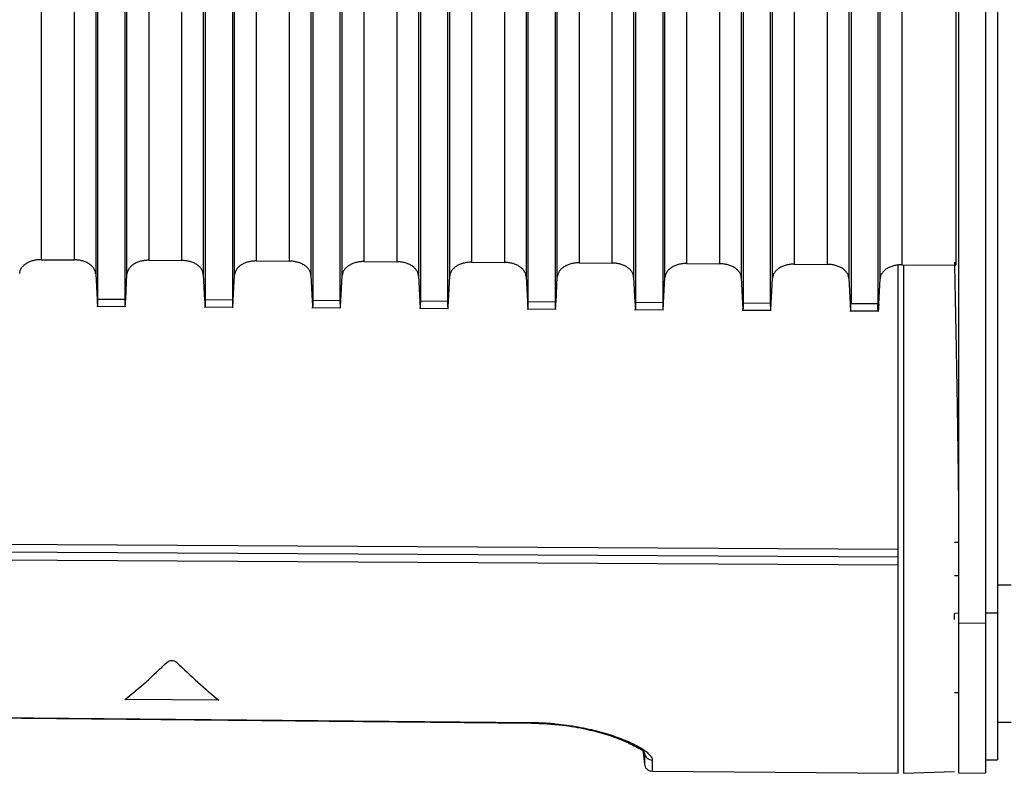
# Model space of a CAD drawing. Header units: millimetres. Extents: x -103 to 103, y 0 to 140.
# Tile 10 of 29: x -67 to -31, y 51 to 79. Entities that reach past the tile are written whole.
import ezdxf

# ---------------------------------------------------------------- set-up
doc = ezdxf.new("R2010")
doc.units = ezdxf.units.MM

msp = doc.modelspace()

# ---------------------------------------------------------------- linework, layer by layer
at = {"color": 7, "linetype": 'Continuous', "lineweight": 25}
for p, q in [((-31, 139.034), (-31, 51.901)), ((-64.45, 69.041), (-64.45, 96.811)), ((-63.45, 96.804), (-63.45, 69.035)), ((-60.45, 69.017), (-60.45, 96.785)), ((-59.45, 96.778), (-59.45, 69.011)), ((-56.45, 68.993), (-56.45, 96.759)), ((-55.45, 96.752), (-55.45, 68.987)), ((-52.45, 68.97), (-52.45, 96.733)), ((-51.45, 96.726), (-51.45, 68.964)), ((-48.45, 68.946), (-48.45, 96.707)), ((-47.45, 96.7), (-47.45, 68.94)), ((-44.45, 68.922), (-44.45, 96.681)), ((-43.45, 96.674), (-43.45, 68.916)), ((-40.45, 68.898), (-40.45, 96.654)), ((-39.45, 96.648), (-39.45, 68.892)), ((-36.45, 96.628), (-36.45, 68.874)), ((-35.45, 96.622), (-35.45, 68.868)), ((-66.562, 70.504), (-65.324, 70.497)), ((-62.562, 70.48), (-61.324, 70.473)), ((-58.562, 70.456), (-57.324, 70.449)), ((-54.562, 70.432), (-53.324, 70.425)), ((-50.562, 70.409), (-49.324, 70.401)), ((-46.562, 70.385), (-45.324, 70.377)), ((-42.562, 70.361), (-41.324, 70.354)), ((-38.562, 70.337), (-37.324, 70.33)), ((-34.562, 70.313), (-32.558, 70.301)), ((-64.532, 69.978), (-64.482, 69.026)), ((-63.418, 69.02), (-63.369, 69.962)), ((-60.532, 69.954), (-60.482, 69.002)), ((-59.418, 68.996), (-59.369, 69.938)), ((-56.532, 69.93), (-56.482, 68.978)), ((-34.7, 51.401), (-34.7, 70.282)), ((-55.418, 68.972), (-55.369, 69.914)), ((-52.532, 69.907), (-52.482, 68.954)), ((-51.418, 68.948), (-51.369, 69.89)), ((-48.532, 69.883), (-48.482, 68.93)), ((-47.418, 68.924), (-47.369, 69.866)), ((-44.532, 69.859), (-44.482, 68.907)), ((-43.418, 68.9), (-43.369, 69.843)), ((-40.532, 69.835), (-40.482, 68.883)), ((-39.418, 68.876), (-39.369, 69.819)), ((-36.532, 69.811), (-36.482, 68.859)), ((-35.418, 68.853), (-35.369, 69.795)), ((-64.45, 69.041), (-63.45, 69.035)), ((-60.45, 69.017), (-59.45, 69.011)), ((-56.45, 68.993), (-55.45, 68.987)), ((-52.45, 68.97), (-51.45, 68.964)), ((-48.45, 68.946), (-47.45, 68.94)), ((-44.45, 68.922), (-43.45, 68.916)), ((-40.45, 68.898), (-39.45, 68.892)), ((-36.45, 68.874), (-35.45, 68.868)), ((-64.494, 68.769), (-63.417, 68.763)), ((-60.494, 68.745), (-59.417, 68.739)), ((-56.494, 68.721), (-55.417, 68.715)), ((-52.494, 68.697), (-51.417, 68.691)), ((-48.494, 68.674), (-47.417, 68.667)), ((-44.494, 68.65), (-43.417, 68.643)), ((-40.494, 68.626), (-39.417, 68.62)), ((-36.494, 68.602), (-35.417, 68.596)), ((-88.2, 60.035), (-34.7, 59.741)), ((-34.7, 59.436), (-88.2, 59.736)), ((-32.45, 59.98), (-32.6, 59.988)), ((-34.7, 59.14), (-88.2, 59.446)), ((-32.6, 58.761), (-32.45, 58.761)), ((-31, 58.412), (-30.5, 58.415)), ((-32.45, 57.354), (-32.6, 57.347)), ((-32.6, 57.124), (-32.6, 57.347)), ((-31, 57.359), (-31.45, 57.359)), ((-32.45, 56.993), (-31.45, 56.986)), ((-32.601, 54.401), (-32.449, 54.401)), ((-59.95, 54.121), (-63.45, 54.147)), ((-75.042, 53.546), (-48.333, 53.292)), ((-31, 53.301), (-30.5, 53.305)), ((-44.196, 52.267), (-44.132, 51.744)), ((-31.455, 51.901), (-31, 51.901)), ((-43.837, 51.481), (-34.7, 51.401)), ((-34.502, 51.401), (-32.6, 51.467)), ((-32.451, 51.414), (-31.449, 51.405))]:
    msp.add_line(p, q, dxfattribs=at)
at = {"color": 8, "linetype": 'Continuous', "lineweight": 25}
for p, q in [((-48.333, 53.292), (-48.333, 53.268)), ((-44.184, 52.263), (-44.132, 52.149))]:
    msp.add_line(p, q, dxfattribs=at)
at = {"color": 7, "linetype": 'Continuous', "lineweight": 25, "flags": 128}
msp.add_lwpolyline([(-75.042, 53.522), (-62.105, 53.399), (-48.333, 53.268)], dxfattribs=at)
at = {"color": 7, "linetype": 'Continuous', "lineweight": 25}
msp.add_arc((-43.836, 52.189), 0.298, 187.604, 269.9446, dxfattribs=at)
for points, knots in [([(-32.558, 104.253), (-32.558, 103.696), (-32.558, 102.582), (-32.558, 100.924), (-32.558, 99.277), (-32.558, 97.643), (-32.558, 96.021), (-32.558, 94.412), (-32.558, 92.815), (-32.558, 91.23), (-32.558, 89.657), (-32.558, 88.096), (-32.558, 86.548), (-32.558, 85.011), (-32.558, 83.487), (-32.558, 81.975), (-32.558, 80.474), (-32.558, 78.985), (-32.558, 77.509), (-32.558, 76.044), (-32.558, 74.591), (-32.558, 73.149), (-32.558, 71.719), (-32.558, 70.773), (-32.558, 70.301)], [0, 0, 0, 0, 0.0471422, 0.0941236, 0.1409441, 0.1876038, 0.2341027, 0.2804409, 0.3266183, 0.3726349, 0.4184909, 0.4641861, 0.5097206, 0.5550945, 0.6003078, 0.6453603, 0.6902523, 0.7349837, 0.7795544, 0.8239646, 0.8682143, 0.9123034, 0.9562319, 1, 1, 1, 1]), ([(-31.45, 102.204), (-31.45, 101.631), (-31.45, 100.487), (-31.45, 98.779), (-31.45, 97.078), (-31.45, 95.385), (-31.45, 93.699), (-31.45, 92.02), (-31.45, 90.348), (-31.45, 88.684), (-31.45, 87.027), (-31.45, 85.378), (-31.45, 83.735), (-31.45, 82.1), (-31.45, 80.473), (-31.45, 78.447), (-31.45, 76.033), (-31.45, 73.24), (-31.45, 70.47), (-31.45, 67.725), (-31.45, 65.003), (-31.45, 62.306), (-31.45, 59.631), (-31.45, 57.868), (-31.45, 56.986)], [0, 0, 0, 0, 0.035723, 0.071442, 0.107157, 0.142869, 0.178579, 0.214288, 0.249996, 0.285704, 0.321413, 0.357124, 0.392837, 0.428554, 0.464275, 0.5, 0.562513, 0.625014, 0.687507, 0.749996, 0.812486, 0.87498, 0.937483, 1, 1, 1, 1]), ([(-64.532, 98.556), (-64.532, 98.007), (-64.532, 96.908), (-64.532, 95.268), (-64.532, 93.635), (-64.532, 92.008), (-64.532, 90.389), (-64.532, 88.776), (-64.532, 87.17), (-64.532, 85.571), (-64.532, 83.979), (-64.532, 82.394), (-64.532, 80.817), (-64.532, 79.246), (-64.532, 77.683), (-64.532, 76.127), (-64.532, 74.578), (-64.532, 73.037), (-64.532, 71.503), (-64.532, 70.486), (-64.532, 69.978)], [0, 0, 0, 0, 0.055525, 0.111056, 0.166594, 0.222137, 0.277685, 0.333237, 0.388793, 0.444353, 0.499915, 0.555479, 0.611045, 0.666611, 0.722178, 0.777745, 0.833311, 0.888876, 0.944439, 1, 1, 1, 1]), ([(-63.369, 69.962), (-63.369, 70.47), (-63.369, 71.487), (-63.369, 73.021), (-63.369, 74.562), (-63.369, 76.11), (-63.369, 77.666), (-63.369, 79.229), (-63.369, 80.8), (-63.369, 82.377), (-63.369, 83.962), (-63.369, 85.554), (-63.369, 87.153), (-63.369, 88.758), (-63.369, 90.371), (-63.369, 91.991), (-63.369, 93.617), (-63.369, 95.25), (-63.369, 96.89), (-63.369, 97.989), (-63.369, 98.538)], [0, 0, 0, 0, 0.055561, 0.111124, 0.166689, 0.222255, 0.277822, 0.333389, 0.388956, 0.444522, 0.500086, 0.555648, 0.611207, 0.666763, 0.722316, 0.777864, 0.833407, 0.888944, 0.944475, 1, 1, 1, 1]), ([(-60.532, 98.53), (-60.532, 97.981), (-60.532, 96.882), (-60.532, 95.242), (-60.532, 93.609), (-60.532, 91.983), (-60.532, 90.363), (-60.532, 88.75), (-60.532, 87.145), (-60.532, 85.546), (-60.532, 83.954), (-60.532, 82.37), (-60.532, 80.792), (-60.532, 79.222), (-60.532, 77.659), (-60.532, 76.103), (-60.532, 74.554), (-60.532, 73.013), (-60.532, 71.479), (-60.532, 70.463), (-60.532, 69.954)], [0, 0, 0, 0, 0.055525, 0.111056, 0.166594, 0.222137, 0.277685, 0.333237, 0.388793, 0.444353, 0.499915, 0.555479, 0.611044, 0.666611, 0.722178, 0.777745, 0.833311, 0.888876, 0.944439, 1, 1, 1, 1]), ([(-59.369, 69.938), (-59.369, 70.446), (-59.369, 71.463), (-59.369, 72.997), (-59.369, 74.538), (-59.369, 76.086), (-59.369, 77.642), (-59.369, 79.205), (-59.369, 80.775), (-59.369, 82.353), (-59.369, 83.937), (-59.369, 85.529), (-59.369, 87.127), (-59.369, 88.733), (-59.369, 90.346), (-59.369, 91.965), (-59.369, 93.591), (-59.369, 95.225), (-59.369, 96.864), (-59.369, 97.963), (-59.369, 98.512)], [0, 0, 0, 0, 0.055561, 0.111124, 0.166689, 0.222255, 0.277822, 0.333389, 0.388956, 0.444522, 0.500086, 0.555648, 0.611207, 0.666763, 0.722316, 0.777864, 0.833407, 0.888944, 0.944475, 1, 1, 1, 1]), ([(-56.532, 98.504), (-56.532, 97.955), (-56.532, 96.856), (-56.532, 95.217), (-56.532, 93.583), (-56.532, 91.957), (-56.532, 90.338), (-56.532, 88.725), (-56.532, 87.12), (-56.532, 85.521), (-56.532, 83.929), (-56.532, 82.345), (-56.532, 80.767), (-56.532, 79.197), (-56.532, 77.634), (-56.532, 76.078), (-56.532, 74.53), (-56.532, 72.989), (-56.532, 71.455), (-56.532, 70.439), (-56.532, 69.93)], [0, 0, 0, 0, 0.055525, 0.111056, 0.166594, 0.222137, 0.277685, 0.333237, 0.388793, 0.444353, 0.499915, 0.555479, 0.611045, 0.666611, 0.722178, 0.777745, 0.833311, 0.888876, 0.944439, 1, 1, 1, 1]), ([(-55.369, 69.914), (-55.369, 70.422), (-55.369, 71.439), (-55.369, 72.973), (-55.369, 74.513), (-55.369, 76.062), (-55.369, 77.617), (-55.369, 79.18), (-55.369, 80.75), (-55.369, 82.328), (-55.369, 83.912), (-55.369, 85.504), (-55.369, 87.102), (-55.369, 88.708), (-55.369, 90.32), (-55.369, 91.94), (-55.369, 93.566), (-55.369, 95.199), (-55.369, 96.838), (-55.369, 97.937), (-55.369, 98.486)], [0, 0, 0, 0, 0.055561, 0.111124, 0.166689, 0.222255, 0.277822, 0.333389, 0.388956, 0.444522, 0.500086, 0.555648, 0.611207, 0.666763, 0.722316, 0.777864, 0.833407, 0.888944, 0.944475, 1, 1, 1, 1]), ([(-52.532, 98.478), (-52.532, 97.928), (-52.532, 96.83), (-52.532, 95.191), (-52.532, 93.558), (-52.532, 91.932), (-52.532, 90.312), (-52.532, 88.7), (-52.532, 87.094), (-52.532, 85.496), (-52.532, 83.904), (-52.532, 82.32), (-52.532, 80.743), (-52.532, 79.173), (-52.532, 77.61), (-52.532, 76.054), (-52.532, 74.506), (-52.532, 72.965), (-52.532, 71.431), (-52.532, 70.415), (-52.532, 69.907)], [0, 0, 0, 0, 0.055525, 0.111056, 0.166594, 0.222137, 0.277685, 0.333237, 0.388793, 0.444353, 0.499915, 0.555479, 0.611044, 0.666611, 0.722178, 0.777745, 0.833311, 0.888876, 0.944439, 1, 1, 1, 1]), ([(-51.369, 69.89), (-51.369, 70.398), (-51.369, 71.415), (-51.369, 72.949), (-51.369, 74.489), (-51.369, 76.037), (-51.369, 77.593), (-51.369, 79.156), (-51.369, 80.726), (-51.369, 82.303), (-51.369, 83.887), (-51.369, 85.479), (-51.369, 87.077), (-51.369, 88.683), (-51.369, 90.295), (-51.369, 91.914), (-51.369, 93.54), (-51.369, 95.173), (-51.369, 96.812), (-51.369, 97.911), (-51.369, 98.46)], [0, 0, 0, 0, 0.055561, 0.111124, 0.166689, 0.222255, 0.277822, 0.333389, 0.388956, 0.444522, 0.500086, 0.555648, 0.611207, 0.666763, 0.722316, 0.777864, 0.833406, 0.888944, 0.944475, 1, 1, 1, 1]), ([(-48.532, 98.452), (-48.532, 97.902), (-48.532, 96.804), (-48.532, 95.165), (-48.532, 93.532), (-48.532, 91.906), (-48.532, 90.287), (-48.532, 88.675), (-48.532, 87.069), (-48.532, 85.471), (-48.532, 83.879), (-48.532, 82.295), (-48.532, 80.718), (-48.532, 79.148), (-48.532, 77.585), (-48.532, 76.03), (-48.532, 74.482), (-48.532, 72.941), (-48.532, 71.407), (-48.532, 70.391), (-48.532, 69.883)], [0, 0, 0, 0, 0.055525, 0.111056, 0.166594, 0.222137, 0.277685, 0.333237, 0.388793, 0.444353, 0.499915, 0.555479, 0.611045, 0.666611, 0.722178, 0.777745, 0.833311, 0.888876, 0.944439, 1, 1, 1, 1]), ([(-47.369, 69.866), (-47.369, 70.375), (-47.369, 71.391), (-47.369, 72.924), (-47.369, 74.465), (-47.369, 76.013), (-47.369, 77.569), (-47.369, 79.131), (-47.369, 80.701), (-47.369, 82.278), (-47.369, 83.862), (-47.369, 85.454), (-47.369, 87.052), (-47.369, 88.657), (-47.369, 90.269), (-47.369, 91.889), (-47.369, 93.514), (-47.369, 95.147), (-47.369, 96.786), (-47.369, 97.884), (-47.369, 98.434)], [0, 0, 0, 0, 0.0555607, 0.1111238, 0.1666887, 0.222255, 0.2778219, 0.333389, 0.3889557, 0.4445214, 0.5000856, 0.5556476, 0.611207, 0.6667631, 0.7223154, 0.7778633, 0.8334063, 0.8889438, 0.9444752, 1, 1, 1, 1]), ([(-44.532, 98.426), (-44.532, 97.876), (-44.532, 96.778), (-44.532, 95.139), (-44.532, 93.506), (-44.532, 91.881), (-44.532, 90.262), (-44.532, 88.649), (-44.532, 87.044), (-44.532, 85.446), (-44.532, 83.855), (-44.532, 82.27), (-44.532, 80.693), (-44.532, 79.123), (-44.532, 77.561), (-44.532, 76.005), (-44.532, 74.457), (-44.532, 72.917), (-44.532, 71.383), (-44.532, 70.367), (-44.532, 69.859)], [0, 0, 0, 0, 0.055525, 0.111056, 0.166594, 0.222137, 0.277685, 0.333237, 0.388793, 0.444353, 0.499915, 0.555479, 0.611045, 0.666611, 0.722178, 0.777745, 0.833311, 0.888876, 0.944439, 1, 1, 1, 1]), ([(-43.369, 69.843), (-43.369, 70.351), (-43.369, 71.367), (-43.369, 72.9), (-43.369, 74.441), (-43.369, 75.989), (-43.369, 77.544), (-43.369, 79.107), (-43.369, 80.676), (-43.369, 82.253), (-43.369, 83.837), (-43.369, 85.429), (-43.369, 87.027), (-43.369, 88.632), (-43.369, 90.244), (-43.369, 91.863), (-43.369, 93.489), (-43.369, 95.121), (-43.369, 96.76), (-43.369, 97.858), (-43.369, 98.408)], [0, 0, 0, 0, 0.055561, 0.111124, 0.166689, 0.222255, 0.277822, 0.333389, 0.388956, 0.444521, 0.500086, 0.555648, 0.611207, 0.666763, 0.722315, 0.777863, 0.833406, 0.888944, 0.944475, 1, 1, 1, 1]), ([(-40.532, 98.399), (-40.532, 97.85), (-40.532, 96.752), (-40.532, 95.113), (-40.532, 93.481), (-40.532, 91.855), (-40.532, 90.236), (-40.532, 88.624), (-40.532, 87.019), (-40.532, 85.421), (-40.532, 83.83), (-40.532, 82.246), (-40.532, 80.669), (-40.532, 79.099), (-40.532, 77.536), (-40.532, 75.981), (-40.532, 74.433), (-40.532, 72.893), (-40.532, 71.359), (-40.532, 70.343), (-40.532, 69.835)], [0, 0, 0, 0, 0.055525, 0.111056, 0.166594, 0.222137, 0.277685, 0.333237, 0.388793, 0.444353, 0.499915, 0.555479, 0.611044, 0.666611, 0.722178, 0.777745, 0.833311, 0.888876, 0.944439, 1, 1, 1, 1]), ([(-39.369, 69.819), (-39.369, 70.327), (-39.369, 71.343), (-39.369, 72.876), (-39.369, 74.417), (-39.369, 75.965), (-39.369, 77.52), (-39.369, 79.082), (-39.369, 80.652), (-39.369, 82.229), (-39.369, 83.813), (-39.369, 85.404), (-39.369, 87.002), (-39.369, 88.607), (-39.369, 90.219), (-39.369, 91.837), (-39.369, 93.463), (-39.369, 95.096), (-39.369, 96.734), (-39.369, 97.832), (-39.369, 98.381)], [0, 0, 0, 0, 0.055561, 0.111124, 0.166689, 0.222255, 0.277822, 0.333389, 0.388956, 0.444522, 0.500086, 0.555648, 0.611207, 0.666763, 0.722315, 0.777863, 0.833406, 0.888944, 0.944475, 1, 1, 1, 1]), ([(-36.532, 98.373), (-36.532, 97.824), (-36.532, 96.726), (-36.532, 95.087), (-36.532, 93.455), (-36.532, 91.829), (-36.532, 90.211), (-36.532, 88.599), (-36.532, 86.994), (-36.532, 85.396), (-36.532, 83.805), (-36.532, 82.221), (-36.532, 80.644), (-36.532, 79.074), (-36.532, 77.512), (-36.532, 75.957), (-36.532, 74.409), (-36.532, 72.869), (-36.532, 71.335), (-36.532, 70.319), (-36.532, 69.811)], [0, 0, 0, 0, 0.055525, 0.111056, 0.166594, 0.222137, 0.277685, 0.333237, 0.388793, 0.444353, 0.499915, 0.555479, 0.611045, 0.666611, 0.722178, 0.777745, 0.833311, 0.888876, 0.944439, 1, 1, 1, 1]), ([(-35.369, 69.795), (-35.369, 70.303), (-35.369, 71.319), (-35.369, 72.853), (-35.369, 74.393), (-35.369, 75.941), (-35.369, 77.497), (-35.369, 79.059), (-35.369, 80.629), (-35.369, 82.206), (-35.369, 83.789), (-35.369, 85.38), (-35.369, 86.978), (-35.369, 88.583), (-35.369, 90.195), (-35.369, 91.813), (-35.369, 93.438), (-35.369, 95.07), (-35.369, 96.709), (-35.369, 97.807), (-35.369, 98.355)], [0, 0, 0, 0, 0.055574, 0.111148, 0.166723, 0.222298, 0.277872, 0.333444, 0.389015, 0.444583, 0.500148, 0.555709, 0.611266, 0.666819, 0.722365, 0.777906, 0.833441, 0.888968, 0.944488, 1, 1, 1, 1]), ([(-66.562, 70.504), (-66.588, 70.504), (-66.64, 70.503), (-66.716, 70.496), (-66.792, 70.484), (-66.889, 70.461), (-67.005, 70.422), (-67.126, 70.357), (-67.227, 70.279), (-67.303, 70.188), (-67.355, 70.089), (-67.364, 70.02), (-67.369, 69.986)], [0, 0, 0, 0, 0.062685, 0.1248908, 0.1872115, 0.2502378, 0.3746536, 0.5000039, 0.6235633, 0.7492975, 0.8750266, 1, 1, 1, 1]), ([(-64.532, 69.978), (-64.533, 69.995), (-64.536, 70.029), (-64.55, 70.08), (-64.571, 70.129), (-64.607, 70.193), (-64.67, 70.268), (-64.768, 70.346), (-64.888, 70.411), (-65.024, 70.458), (-65.171, 70.49), (-65.273, 70.494), (-65.324, 70.497)], [0, 0, 0, 0, 0.062693, 0.124916, 0.187238, 0.250225, 0.374728, 0.500017, 0.623711, 0.749382, 0.875073, 1, 1, 1, 1]), ([(-62.562, 70.48), (-62.588, 70.48), (-62.64, 70.479), (-62.716, 70.472), (-62.792, 70.46), (-62.889, 70.438), (-63.005, 70.398), (-63.126, 70.334), (-63.227, 70.255), (-63.303, 70.164), (-63.355, 70.065), (-63.364, 69.996), (-63.369, 69.962)], [0, 0, 0, 0, 0.062685, 0.124891, 0.187212, 0.250238, 0.374654, 0.500004, 0.623563, 0.749297, 0.875027, 1, 1, 1, 1]), ([(-60.532, 69.954), (-60.533, 69.971), (-60.536, 70.005), (-60.55, 70.056), (-60.571, 70.105), (-60.607, 70.169), (-60.67, 70.244), (-60.768, 70.322), (-60.888, 70.387), (-61.024, 70.434), (-61.171, 70.466), (-61.273, 70.471), (-61.324, 70.473)], [0, 0, 0, 0, 0.062693, 0.124916, 0.187238, 0.250225, 0.374728, 0.500017, 0.623711, 0.749382, 0.875073, 1, 1, 1, 1]), ([(-58.562, 70.456), (-58.588, 70.456), (-58.64, 70.455), (-58.716, 70.448), (-58.792, 70.436), (-58.889, 70.414), (-59.005, 70.374), (-59.126, 70.31), (-59.227, 70.231), (-59.303, 70.14), (-59.355, 70.041), (-59.364, 69.972), (-59.369, 69.938)], [0, 0, 0, 0, 0.062685, 0.124891, 0.187212, 0.250238, 0.374654, 0.500004, 0.623563, 0.749297, 0.875027, 1, 1, 1, 1]), ([(-56.532, 69.93), (-56.533, 69.948), (-56.536, 69.982), (-56.55, 70.032), (-56.571, 70.081), (-56.607, 70.145), (-56.67, 70.22), (-56.768, 70.298), (-56.888, 70.363), (-57.024, 70.41), (-57.171, 70.442), (-57.273, 70.447), (-57.324, 70.449)], [0, 0, 0, 0, 0.062693, 0.124916, 0.187238, 0.250225, 0.374728, 0.500017, 0.623711, 0.749382, 0.875073, 1, 1, 1, 1]), ([(-54.562, 70.432), (-54.588, 70.432), (-54.64, 70.432), (-54.716, 70.424), (-54.792, 70.412), (-54.889, 70.39), (-55.005, 70.35), (-55.126, 70.286), (-55.227, 70.207), (-55.303, 70.116), (-55.355, 70.018), (-55.364, 69.949), (-55.369, 69.914)], [0, 0, 0, 0, 0.062685, 0.124891, 0.187212, 0.250238, 0.374654, 0.500004, 0.623563, 0.749297, 0.875027, 1, 1, 1, 1]), ([(-52.532, 69.907), (-52.533, 69.924), (-52.536, 69.958), (-52.55, 70.008), (-52.571, 70.057), (-52.607, 70.121), (-52.67, 70.196), (-52.768, 70.274), (-52.888, 70.339), (-53.024, 70.387), (-53.171, 70.419), (-53.273, 70.423), (-53.324, 70.425)], [0, 0, 0, 0, 0.062693, 0.124916, 0.187238, 0.250225, 0.374728, 0.500017, 0.623711, 0.749382, 0.875073, 1, 1, 1, 1]), ([(-50.562, 70.409), (-50.588, 70.408), (-50.64, 70.408), (-50.716, 70.4), (-50.792, 70.388), (-50.889, 70.366), (-51.005, 70.326), (-51.126, 70.262), (-51.227, 70.183), (-51.303, 70.093), (-51.355, 69.994), (-51.364, 69.925), (-51.369, 69.89)], [0, 0, 0, 0, 0.062685, 0.124891, 0.187212, 0.250238, 0.374654, 0.500004, 0.623563, 0.749297, 0.875027, 1, 1, 1, 1]), ([(-48.532, 69.883), (-48.533, 69.9), (-48.536, 69.934), (-48.55, 69.984), (-48.571, 70.033), (-48.607, 70.097), (-48.67, 70.172), (-48.768, 70.25), (-48.888, 70.315), (-49.024, 70.363), (-49.171, 70.395), (-49.273, 70.399), (-49.324, 70.401)], [0, 0, 0, 0, 0.062693, 0.124916, 0.187238, 0.250225, 0.374728, 0.500017, 0.623711, 0.749382, 0.875073, 1, 1, 1, 1]), ([(-46.562, 70.385), (-46.588, 70.384), (-46.64, 70.384), (-46.716, 70.377), (-46.792, 70.365), (-46.889, 70.342), (-47.005, 70.303), (-47.126, 70.238), (-47.227, 70.159), (-47.303, 70.069), (-47.355, 69.97), (-47.364, 69.901), (-47.369, 69.866)], [0, 0, 0, 0, 0.062685, 0.124891, 0.187212, 0.250238, 0.374654, 0.500004, 0.623563, 0.749297, 0.875027, 1, 1, 1, 1]), ([(-44.532, 69.859), (-44.533, 69.876), (-44.536, 69.91), (-44.55, 69.96), (-44.571, 70.01), (-44.607, 70.073), (-44.67, 70.148), (-44.768, 70.226), (-44.888, 70.291), (-45.024, 70.339), (-45.171, 70.371), (-45.273, 70.375), (-45.324, 70.377)], [0, 0, 0, 0, 0.062693, 0.1249158, 0.1872376, 0.2502247, 0.3747285, 0.5000171, 0.6237111, 0.7493824, 0.8750726, 1, 1, 1, 1]), ([(-42.562, 70.361), (-42.588, 70.361), (-42.64, 70.36), (-42.716, 70.353), (-42.792, 70.341), (-42.889, 70.318), (-43.005, 70.279), (-43.126, 70.214), (-43.227, 70.136), (-43.303, 70.045), (-43.355, 69.946), (-43.364, 69.877), (-43.369, 69.843)], [0, 0, 0, 0, 0.062685, 0.124891, 0.187212, 0.250238, 0.374654, 0.500004, 0.623563, 0.749297, 0.875027, 1, 1, 1, 1]), ([(-40.532, 69.835), (-40.533, 69.852), (-40.536, 69.886), (-40.55, 69.936), (-40.571, 69.986), (-40.607, 70.049), (-40.67, 70.124), (-40.768, 70.203), (-40.888, 70.267), (-41.024, 70.315), (-41.171, 70.347), (-41.273, 70.351), (-41.324, 70.354)], [0, 0, 0, 0, 0.062693, 0.124916, 0.187238, 0.250225, 0.374728, 0.500017, 0.623711, 0.749382, 0.875073, 1, 1, 1, 1]), ([(-38.562, 70.337), (-38.588, 70.337), (-38.64, 70.336), (-38.716, 70.329), (-38.792, 70.317), (-38.889, 70.294), (-39.005, 70.255), (-39.126, 70.19), (-39.227, 70.112), (-39.303, 70.021), (-39.355, 69.922), (-39.364, 69.853), (-39.369, 69.819)], [0, 0, 0, 0, 0.062685, 0.124891, 0.187212, 0.250238, 0.374654, 0.500004, 0.623563, 0.749297, 0.875027, 1, 1, 1, 1]), ([(-36.532, 69.811), (-36.533, 69.828), (-36.536, 69.862), (-36.55, 69.913), (-36.571, 69.962), (-36.607, 70.025), (-36.67, 70.101), (-36.768, 70.179), (-36.888, 70.244), (-37.024, 70.291), (-37.171, 70.323), (-37.273, 70.327), (-37.324, 70.33)], [0, 0, 0, 0, 0.062693, 0.124916, 0.187238, 0.250225, 0.374728, 0.500017, 0.623711, 0.749382, 0.875073, 1, 1, 1, 1]), ([(-34.562, 70.313), (-34.588, 70.313), (-34.64, 70.312), (-34.716, 70.305), (-34.792, 70.293), (-34.889, 70.271), (-35.005, 70.231), (-35.126, 70.167), (-35.227, 70.088), (-35.303, 69.997), (-35.355, 69.898), (-35.364, 69.829), (-35.369, 69.795)], [0, 0, 0, 0, 0.062685, 0.124891, 0.187212, 0.250238, 0.374654, 0.500004, 0.623563, 0.749298, 0.875027, 1, 1, 1, 1]), ([(-34.5, 70.289), (-34.5, 69.667), (-34.5, 67.953), (-34.5, 65.262), (-34.5, 62.291), (-34.5, 59.575), (-34.5, 57.169), (-34.5, 55.125), (-34.5, 53.486), (-34.5, 52.298), (-34.5, 51.542), (-34.5, 51.448), (-34.5, 51.401)], [0, 0, 0, 0, 0.059435, 0.163943, 0.26845, 0.372957, 0.477464, 0.581971, 0.686478, 0.790986, 0.895493, 1, 1, 1, 1]), ([(-32.606, 70.411), (-32.602, 70.245), (-32.595, 69.911), (-32.585, 69.414), (-32.574, 68.92), (-32.564, 68.427), (-32.555, 67.938), (-32.546, 67.451), (-32.537, 66.967), (-32.528, 66.486), (-32.52, 66.007), (-32.51, 65.427), (-32.499, 64.751), (-32.487, 63.985), (-32.476, 63.232), (-32.467, 62.493), (-32.458, 61.766), (-32.453, 61.295), (-32.45, 61.059)], [0, 0, 0, 0, 0.050133, 0.100193, 0.150204, 0.200188, 0.250168, 0.300167, 0.350207, 0.400313, 0.450507, 0.500811, 0.584089, 0.667192, 0.750227, 0.833302, 0.916524, 1, 1, 1, 1]), ([(-64.482, 69.026), (-64.481, 69.004), (-64.479, 68.961), (-64.475, 68.906), (-64.472, 68.86), (-64.469, 68.822), (-64.467, 68.805), (-64.466, 68.796)], [0, 0, 0, 0, 0.202014, 0.401001, 0.598973, 0.79797, 1, 1, 1, 1]), ([(-64.46, 68.77), (-64.459, 68.77), (-64.456, 68.755), (-64.451, 68.823), (-64.45, 68.97), (-64.45, 69.041)], [0, 0, 0, 0, 0.014776, 0.52551, 1, 1, 1, 1]), ([(-63.45, 69.035), (-63.45, 68.964), (-63.449, 68.817), (-63.444, 68.748), (-63.441, 68.764), (-63.44, 68.764)], [0, 0, 0, 0, 0.475881, 0.984417, 1, 1, 1, 1]), ([(-63.434, 68.794), (-63.433, 68.803), (-63.431, 68.821), (-63.428, 68.858), (-63.425, 68.903), (-63.421, 68.957), (-63.419, 68.998), (-63.418, 69.02)], [0, 0, 0, 0, 0.201884, 0.400937, 0.599041, 0.798102, 1, 1, 1, 1]), ([(-60.482, 69.002), (-60.481, 68.98), (-60.479, 68.937), (-60.475, 68.882), (-60.472, 68.836), (-60.469, 68.798), (-60.467, 68.781), (-60.466, 68.772)], [0, 0, 0, 0, 0.202014, 0.401001, 0.598973, 0.79797, 1, 1, 1, 1]), ([(-60.46, 68.746), (-60.459, 68.746), (-60.456, 68.731), (-60.451, 68.799), (-60.45, 68.946), (-60.45, 69.017)], [0, 0, 0, 0, 0.014779, 0.525512, 1, 1, 1, 1]), ([(-59.45, 69.011), (-59.45, 68.94), (-59.449, 68.793), (-59.444, 68.724), (-59.441, 68.74), (-59.44, 68.74)], [0, 0, 0, 0, 0.4758791, 0.9844144, 1, 1, 1, 1]), ([(-59.434, 68.77), (-59.433, 68.779), (-59.431, 68.797), (-59.428, 68.834), (-59.425, 68.879), (-59.421, 68.933), (-59.419, 68.975), (-59.418, 68.996)], [0, 0, 0, 0, 0.201884, 0.400937, 0.599041, 0.798102, 1, 1, 1, 1]), ([(-56.482, 68.978), (-56.481, 68.956), (-56.479, 68.913), (-56.475, 68.858), (-56.472, 68.812), (-56.469, 68.775), (-56.467, 68.757), (-56.466, 68.749)], [0, 0, 0, 0, 0.202014, 0.401001, 0.598973, 0.79797, 1, 1, 1, 1]), ([(-56.46, 68.722), (-56.459, 68.722), (-56.456, 68.707), (-56.451, 68.775), (-56.45, 68.922), (-56.45, 68.993)], [0, 0, 0, 0, 0.014782, 0.525513, 1, 1, 1, 1]), ([(-55.45, 68.987), (-55.45, 68.916), (-55.449, 68.769), (-55.444, 68.7), (-55.441, 68.716), (-55.44, 68.717)], [0, 0, 0, 0, 0.475877, 0.984411, 1, 1, 1, 1]), ([(-55.434, 68.746), (-55.433, 68.755), (-55.431, 68.773), (-55.428, 68.81), (-55.425, 68.856), (-55.421, 68.909), (-55.419, 68.951), (-55.418, 68.972)], [0, 0, 0, 0, 0.201884, 0.400937, 0.599041, 0.798102, 1, 1, 1, 1]), ([(-52.482, 68.954), (-52.481, 68.933), (-52.479, 68.889), (-52.475, 68.834), (-52.472, 68.788), (-52.469, 68.751), (-52.467, 68.733), (-52.466, 68.725)], [0, 0, 0, 0, 0.202014, 0.401001, 0.598973, 0.79797, 1, 1, 1, 1]), ([(-52.46, 68.699), (-52.459, 68.698), (-52.456, 68.683), (-52.451, 68.751), (-52.45, 68.899), (-52.45, 68.97)], [0, 0, 0, 0, 0.014785, 0.525515, 1, 1, 1, 1]), ([(-51.45, 68.964), (-51.45, 68.893), (-51.449, 68.745), (-51.444, 68.676), (-51.441, 68.692), (-51.44, 68.693)], [0, 0, 0, 0, 0.475876, 0.984408, 1, 1, 1, 1]), ([(-51.434, 68.722), (-51.433, 68.731), (-51.431, 68.749), (-51.428, 68.786), (-51.425, 68.832), (-51.421, 68.885), (-51.419, 68.927), (-51.418, 68.948)], [0, 0, 0, 0, 0.2018836, 0.4009375, 0.5990412, 0.7981018, 1, 1, 1, 1]), ([(-48.482, 68.93), (-48.481, 68.909), (-48.479, 68.865), (-48.475, 68.811), (-48.472, 68.765), (-48.469, 68.727), (-48.467, 68.71), (-48.466, 68.701)], [0, 0, 0, 0, 0.202014, 0.401001, 0.598973, 0.79797, 1, 1, 1, 1]), ([(-48.46, 68.675), (-48.459, 68.674), (-48.456, 68.659), (-48.451, 68.727), (-48.45, 68.875), (-48.45, 68.946)], [0, 0, 0, 0, 0.014788, 0.525516, 1, 1, 1, 1]), ([(-47.45, 68.94), (-47.45, 68.92), (-47.45, 68.88), (-47.449, 68.828), (-47.449, 68.782), (-47.447, 68.729), (-47.445, 68.682), (-47.441, 68.664), (-47.438, 68.672), (-47.434, 68.698), (-47.429, 68.747), (-47.424, 68.822), (-47.42, 68.89), (-47.418, 68.924)], [0, 0, 0, 0, 0.060661, 0.12083, 0.181002, 0.241669, 0.370738, 0.499816, 0.587976, 0.676167, 0.784583, 0.891578, 1, 1, 1, 1]), ([(-44.482, 68.907), (-44.481, 68.885), (-44.479, 68.842), (-44.475, 68.787), (-44.472, 68.741), (-44.469, 68.703), (-44.467, 68.686), (-44.466, 68.677)], [0, 0, 0, 0, 0.202014, 0.401001, 0.598973, 0.79797, 1, 1, 1, 1]), ([(-44.46, 68.651), (-44.459, 68.65), (-44.456, 68.635), (-44.451, 68.703), (-44.45, 68.851), (-44.45, 68.922)], [0, 0, 0, 0, 0.014791, 0.525518, 1, 1, 1, 1]), ([(-43.45, 68.916), (-43.45, 68.845), (-43.449, 68.698), (-43.444, 68.628), (-43.441, 68.644), (-43.44, 68.645)], [0, 0, 0, 0, 0.475873, 0.984402, 1, 1, 1, 1]), ([(-43.434, 68.675), (-43.433, 68.684), (-43.431, 68.701), (-43.428, 68.739), (-43.425, 68.784), (-43.421, 68.837), (-43.419, 68.879), (-43.418, 68.9)], [0, 0, 0, 0, 0.201884, 0.400938, 0.599041, 0.798102, 1, 1, 1, 1]), ([(-40.482, 68.883), (-40.481, 68.861), (-40.479, 68.818), (-40.475, 68.763), (-40.472, 68.717), (-40.469, 68.679), (-40.467, 68.662), (-40.466, 68.653)], [0, 0, 0, 0, 0.2020137, 0.4010013, 0.5989732, 0.7979698, 1, 1, 1, 1]), ([(-40.46, 68.627), (-40.459, 68.627), (-40.456, 68.611), (-40.451, 68.679), (-40.45, 68.827), (-40.45, 68.898)], [0, 0, 0, 0, 0.014794, 0.525519, 1, 1, 1, 1]), ([(-39.45, 68.892), (-39.45, 68.821), (-39.449, 68.674), (-39.444, 68.604), (-39.441, 68.621), (-39.44, 68.621)], [0, 0, 0, 0, 0.4758709, 0.9843992, 1, 1, 1, 1]), ([(-39.434, 68.651), (-39.433, 68.66), (-39.431, 68.677), (-39.428, 68.715), (-39.425, 68.76), (-39.421, 68.813), (-39.419, 68.855), (-39.418, 68.876)], [0, 0, 0, 0, 0.201884, 0.400938, 0.599041, 0.798102, 1, 1, 1, 1]), ([(-36.482, 68.859), (-36.481, 68.837), (-36.479, 68.794), (-36.475, 68.739), (-36.472, 68.693), (-36.469, 68.655), (-36.467, 68.638), (-36.466, 68.629)], [0, 0, 0, 0, 0.202014, 0.401001, 0.598973, 0.79797, 1, 1, 1, 1]), ([(-36.46, 68.603), (-36.459, 68.603), (-36.456, 68.588), (-36.451, 68.656), (-36.45, 68.803), (-36.45, 68.874)], [0, 0, 0, 0, 0.014797, 0.525521, 1, 1, 1, 1]), ([(-35.44, 68.597), (-35.441, 68.597), (-35.444, 68.581), (-35.448, 68.65), (-35.449, 68.797), (-35.45, 68.868)], [0, 0, 0, 0, 0.015604, 0.524125, 1, 1, 1, 1]), ([(-35.418, 68.853), (-35.419, 68.833), (-35.421, 68.794), (-35.424, 68.745), (-35.427, 68.704), (-35.429, 68.671), (-35.431, 68.646), (-35.433, 68.633), (-35.434, 68.627)], [0, 0, 0, 0, 0.189904, 0.3724248, 0.5459703, 0.7091527, 0.8608084, 1, 1, 1, 1]), ([(-32.45, 56.993), (-32.45, 56.148), (-32.45, 54.459), (-32.45, 52.729), (-32.45, 51.611), (-32.45, 51.487), (-32.45, 51.427)], [0, 0, 0, 0, 0.252285, 0.50457, 0.756854, 1, 1, 1, 1]), ([(-31.45, 56.986), (-31.45, 56.141), (-31.45, 54.452), (-31.45, 52.721), (-31.45, 51.602), (-31.45, 51.479), (-31.45, 51.418)], [0, 0, 0, 0, 0.252285, 0.50457, 0.756854, 1, 1, 1, 1]), ([(-61.872, 55.54), (-61.837, 55.574), (-61.77, 55.597), (-61.63, 55.596), (-61.564, 55.572), (-61.529, 55.538)], [0, 0, 0, 0, 0.5, 0.5, 1, 1, 1, 1]), ([(-48.333, 53.292), (-48.273, 53.291), (-48.153, 53.289), (-47.974, 53.283), (-47.795, 53.273), (-47.616, 53.261), (-47.353, 53.237), (-47.007, 53.197), (-46.592, 53.13), (-46.194, 53.049), (-45.695, 52.927), (-45.131, 52.751), (-44.669, 52.559), (-44.368, 52.406), (-44.179, 52.292), (-44.028, 52.182), (-43.93, 52.089), (-43.873, 52.011), (-43.842, 51.949), (-43.839, 51.91), (-43.837, 51.891)], [0, 0, 0, 0, 0.025028, 0.05007, 0.075176, 0.100395, 0.125777, 0.187799, 0.250542, 0.312721, 0.375539, 0.500046, 0.625193, 0.687645, 0.74989, 0.81269, 0.875112, 0.916956, 0.958524, 1, 1, 1, 1]), ([(-48.333, 53.268), (-47.942, 53.251), (-47.231, 53.22), (-46.166, 53.029), (-45.297, 52.785), (-44.67, 52.518), (-44.321, 52.325), (-44.235, 52.285), (-44.182, 52.26)], [0, 0, 0, 0, 0.1854541, 0.3374586, 0.5495206, 0.7097989, 0.8216198, 1, 1, 1, 1]), ([(-44.132, 51.744), (-44.124, 51.71), (-44.108, 51.639), (-44.038, 51.552), (-43.943, 51.492), (-43.871, 51.484), (-43.837, 51.48)], [0, 0, 0, 0, 0.241724, 0.500001, 0.758277, 1, 1, 1, 1])]:
    msp.add_open_spline(points, degree=3, knots=knots, dxfattribs=at)
for points in [[(-32.45, 102.209), (-32.45, 87.706), (-32.45, 73.957), (-32.45, 61.059)], [(-66.562, 99.141), (-66.562, 89.213), (-66.562, 79.656), (-66.562, 70.504)], [(-65.324, 70.497), (-65.324, 79.649), (-65.324, 89.205), (-65.324, 99.133)], [(-62.562, 99.115), (-62.562, 89.188), (-62.562, 79.632), (-62.562, 70.48)], [(-61.324, 70.473), (-61.324, 79.624), (-61.324, 89.18), (-61.324, 99.107)], [(-58.562, 99.089), (-58.562, 89.162), (-58.562, 79.607), (-58.562, 70.456)], [(-57.324, 70.449), (-57.324, 79.6), (-57.324, 89.155), (-57.324, 99.081)], [(-54.562, 99.063), (-54.562, 89.137), (-54.562, 79.583), (-54.562, 70.432)], [(-53.324, 70.425), (-53.324, 79.575), (-53.324, 89.129), (-53.324, 99.055)], [(-50.562, 99.037), (-50.562, 89.112), (-50.562, 79.558), (-50.562, 70.409)], [(-49.324, 70.401), (-49.324, 79.551), (-49.324, 89.104), (-49.324, 99.028)], [(-46.562, 99.01), (-46.562, 89.087), (-46.562, 79.534), (-46.562, 70.385)], [(-45.324, 70.377), (-45.324, 79.526), (-45.324, 89.079), (-45.324, 99.002)], [(-42.562, 98.984), (-42.562, 89.061), (-42.562, 79.509), (-42.562, 70.361)], [(-41.324, 70.354), (-41.324, 79.502), (-41.324, 89.054), (-41.324, 98.976)], [(-38.562, 98.958), (-38.562, 89.036), (-38.562, 79.485), (-38.562, 70.337)], [(-37.324, 70.33), (-37.324, 79.477), (-37.324, 89.028), (-37.324, 98.95)], [(-34.562, 98.932), (-34.562, 89.011), (-34.562, 79.46), (-34.562, 70.313)], [(-32.45, 61.059), (-32.45, 59.694), (-32.45, 58.339), (-32.45, 56.993)], [(-63.45, 54.147), (-62.924, 54.563), (-62.398, 55.027), (-61.872, 55.54)], [(-61.529, 55.538), (-61.003, 55.017), (-60.477, 54.545), (-59.95, 54.121)]]:
    msp.add_open_spline(points, degree=3, dxfattribs=at)
at = {"color": 8, "linetype": 'Continuous', "lineweight": 25}
for points, knots in [([(-44.132, 52.149), (-44.132, 52.011), (-44.132, 51.774), (-44.132, 51.772), (-44.132, 51.771)], [0, 0, 0, 0, 0.581384, 1, 1, 1, 1]), ([(-43.837, 51.891), (-43.837, 51.751), (-43.837, 51.511), (-43.837, 51.509), (-43.837, 51.508)], [0, 0, 0, 0, 0.580491, 1, 1, 1, 1])]:
    msp.add_open_spline(points, degree=3, knots=knots, dxfattribs=at)

doc.saveas('drawing.dxf')
